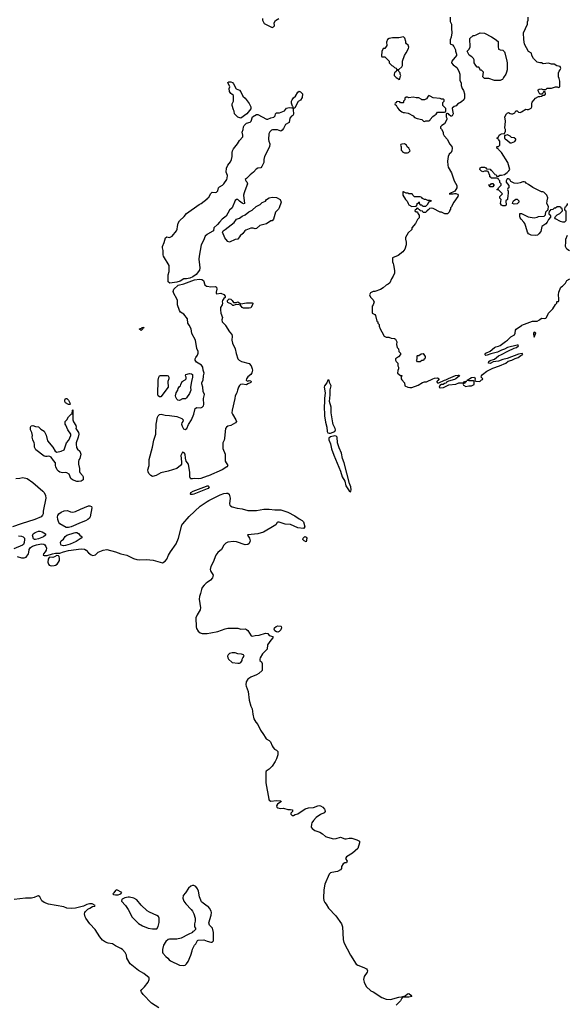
# Model space of a CAD drawing. Header units: inches. Extents: x 1861287 to 2052918, y 204622 to 437896.
# Tile 13 of 215: x 1927367 to 1935054, y 280460 to 294295. Entities that reach past the tile are written whole.
import ezdxf

# ---------------------------------------------------------------- set-up
doc = ezdxf.new("R2010")
doc.units = ezdxf.units.IN
doc.header["$MEASUREMENT"] = 0
for name, color, linetype in [('B9228', 7, 'Continuous'), ('B9229', 7, 'Continuous'), ('B9238', 7, 'Continuous'), ('B9239', 7, 'Continuous')]:
    doc.layers.add(name, color=color, linetype=linetype)

msp = doc.modelspace()

# ---------------------------------------------------------------- linework, layer by layer
at = {"layer": 'B9228', "color": 5, "elevation": 120}
for points in [[(1930000, 287879), (1929910, 287846), (1929870, 287841), (1929814, 287846), (1929790, 287841), (1929770, 287843), (1929763, 287850), (1929756, 287870), (1929757, 287930), (1929735, 288050), (1929701, 288090), (1929692, 288132), (1929690, 288190), (1929675, 288210), (1929666, 288214), (1929650, 288216), (1929645, 288210), (1929627, 288170), (1929640, 288080), (1929639, 288050), (1929624, 288030), (1929570, 287989), (1929452, 287950), (1929350, 287927), (1929282, 287890), (1929230, 287878), (1929209, 287889), (1929180, 287920), (1929170, 287941), (1929167, 287970), (1929182, 288030), (1929185, 288115), (1929231, 288289), (1929250, 288385), (1929277, 288470), (1929283, 288610), (1929302, 288710), (1929311, 288730), (1929330, 288745), (1929351, 288750), (1929410, 288738), (1929470, 288735), (1929570, 288717), (1929642, 288690), (1929659, 288670), (1929655, 288650), (1929643, 288630), (1929640, 288610), (1929645, 288585), (1929664, 288544), (1929690, 288536), (1929711, 288549), (1929735, 288605), (1929779, 288670), (1929810, 288751), (1929831, 288830), (1929855, 288845), (1929910, 288842), (1929930, 288849), (1929948, 288870), (1929953, 288887), (1929948, 288970), (1929959, 289030), (1929943, 289070), (1929935, 289130), (1929923, 289177), (1929924, 289196), (1929944, 289230), (1929947, 289290), (1929956, 289330), (1929944, 289370), (1929938, 289410), (1929918, 289438), (1929850, 289481), (1929830, 289510), (1929829, 289530), (1929837, 289550), (1929861, 289579), (1929874, 289610), (1929872, 289632), (1929855, 289675), (1929833, 289790), (1929785, 289885), (1929775, 289950), (1929744, 290000)], [(1927310, 287848), (1927369, 287851), (1927410, 287862), (1927470, 287849), (1927552, 287792), (1927692, 287672), (1927710, 287650), (1927727, 287610), (1927734, 287570), (1927694, 287390), (1927694, 287350), (1927688, 287332), (1927670, 287310), (1927577, 287270), (1927388, 287212), (1927265, 287170)], [(1930000, 287703), (1929810, 287626), (1929790, 287622), (1929770, 287625), (1929764, 287630), (1929768, 287650), (1929803, 287670), (1929990, 287742), (1930000, 287743)], [(1927330, 286751), (1927390, 286731), (1927430, 286731), (1927457, 286743), (1927490, 286791), (1927497, 286810), (1927501, 286850), (1927520, 286880), (1927545, 286895), (1927603, 286917), (1927672, 286932), (1927706, 286926), (1927718, 286918), (1927734, 286894), (1927741, 286870), (1927738, 286842), (1927723, 286817), (1927699, 286790), (1927694, 286770), (1927708, 286768), (1927754, 286766), (1927829, 286791), (1927870, 286799), (1927930, 286798), (1927982, 286818), (1928050, 286837), (1928230, 286860), (1928276, 286856), (1928300, 286840), (1928330, 286803), (1928370, 286775), (1928392, 286768), (1928430, 286777), (1928470, 286815), (1928537, 286843), (1928590, 286849), (1928710, 286818), (1928785, 286790), (1928870, 286772), (1928965, 286725), (1929010, 286708), (1929050, 286703), (1929148, 286708), (1929239, 286699), (1929370, 286661), (1929410, 286686), (1929430, 286715), (1929454, 286770), (1929482, 286818), (1929563, 286930), (1929594, 287010), (1929644, 287190), (1929656, 287210), (1929744, 287316), (1929902, 287458), (1930000, 287523)], [(1927350, 287040), (1927390, 287036), (1927413, 287030), (1927422, 287022), (1927432, 287010), (1927436, 286990), (1927430, 286950), (1927418, 286922), (1927408, 286912), (1927282, 286858)], [(1930000, 286387), (1929984, 286376), (1929956, 286350), (1929930, 286315), (1929920, 286290), (1929906, 286230), (1929890, 286190), (1929885, 286150), (1929906, 286030), (1929898, 286002), (1929856, 285930), (1929839, 285890), (1929845, 285765), (1929850, 285738), (1929870, 285701), (1929899, 285679), (1929930, 285671), (1929970, 285668), (1930000, 285671)], [(1930000, 281839), (1929940, 281880), (1929920, 281900), (1929889, 281969), (1929875, 282050), (1929862, 282082), (1929837, 282117), (1929810, 282127), (1929790, 282128), (1929770, 282121), (1929735, 282090), (1929695, 282025), (1929661, 281990), (1929658, 281950), (1929671, 281910), (1929698, 281870), (1929774, 281794), (1929791, 281770), (1929811, 281730), (1929831, 281670), (1929831, 281630), (1929818, 281590), (1929822, 281550), (1929832, 281530), (1929834, 281510), (1929813, 281487), (1929798, 281482), (1929793, 281467), (1929730, 281442), (1929631, 281389), (1929570, 281374), (1929470, 281375), (1929451, 281369), (1929420, 281340), (1929385, 281290), (1929371, 281230), (1929371, 281190), (1929377, 281177), (1929418, 281130), (1929448, 281108), (1929465, 281085), (1929485, 281070), (1929610, 281011), (1929670, 281007), (1929690, 281011), (1929709, 281030), (1929730, 281062), (1929769, 281150), (1929789, 281210), (1929790, 281234), (1929818, 281290), (1929838, 281310), (1929862, 281358), (1929870, 281362), (1929950, 281365), (1930000, 281348)], [(1929318, 280410), (1929217, 280477), (1929099, 280599), (1929074, 280630), (1929069, 280650), (1929082, 280670), (1929117, 280703), (1929169, 280771), (1929185, 280810), (1929184, 280830), (1929110, 280893), (1929035, 280935), (1928915, 281030), (1928869, 281110), (1928864, 281150), (1928849, 281189), (1928810, 281229), (1928786, 281246), (1928710, 281279), (1928670, 281309), (1928610, 281317), (1928570, 281333), (1928530, 281361), (1928490, 281410), (1928424, 281510), (1928350, 281590), (1928294, 281670), (1928284, 281690), (1928277, 281730), (1928281, 281750), (1928290, 281765), (1928325, 281795), (1928350, 281811), (1928390, 281832), (1928422, 281838), (1928426, 281850), (1928386, 281870), (1928348, 281872), (1928310, 281864), (1928260, 281840), (1928150, 281810), (1928090, 281805), (1928030, 281809), (1927987, 281827), (1927770, 281869), (1927710, 281890), (1927675, 281915), (1927650, 281969), (1927630, 281982), (1927610, 281978), (1927570, 281959), (1927530, 281949), (1927450, 281953), (1927290, 281934)]]:
    msp.add_lwpolyline(points, dxfattribs=at)
for points in [[(1929070, 289928), (1929050, 289946), (1929050, 289951), (1929078, 289962), (1929086, 289970), (1929114, 289970), (1929098, 289962), (1929094, 289950)], [(1929330, 288995), (1929310, 289009), (1929304, 289030), (1929309, 289230), (1929318, 289270), (1929329, 289291), (1929343, 289297), (1929437, 289297), (1929451, 289291), (1929458, 289270), (1929458, 289250), (1929445, 289210), (1929451, 289130), (1929350, 288995)], [(1929610, 288943), (1929584, 288950), (1929570, 288961), (1929556, 288990), (1929553, 289010), (1929563, 289050), (1929584, 289090), (1929590, 289114), (1929610, 289142), (1929626, 289150), (1929628, 289170), (1929648, 289210), (1929690, 289236), (1929704, 289250), (1929704, 289270), (1929696, 289290), (1929698, 289310), (1929750, 289321), (1929778, 289318), (1929791, 289310), (1929790, 289270), (1929776, 289210), (1929765, 289130), (1929768, 289090), (1929750, 289041), (1929710, 288981), (1929693, 288967), (1929650, 288966)], [(1928070, 288886), (1928050, 288888), (1928008, 288910), (1927998, 288930), (1927998, 288950), (1928009, 288971), (1928030, 288972), (1928052, 288950), (1928072, 288910), (1928074, 288890)], [(1928190, 287804), (1928170, 287806), (1928109, 287830), (1928085, 287850), (1928059, 287910), (1928030, 287929), (1928010, 287934), (1927969, 287929), (1927930, 287937), (1927910, 287949), (1927894, 287970), (1927874, 288010), (1927869, 288031), (1927868, 288070), (1927840, 288100), (1927809, 288149), (1927790, 288159), (1927770, 288162), (1927750, 288155), (1927730, 288155), (1927710, 288162), (1927595, 288250), (1927574, 288290), (1927574, 288330), (1927569, 288350), (1927549, 288390), (1927541, 288430), (1927544, 288450), (1927535, 288495), (1927518, 288530), (1927518, 288570), (1927528, 288590), (1927550, 288591), (1927590, 288578), (1927630, 288574), (1927662, 288542), (1927711, 288511), (1927737, 288457), (1927759, 288379), (1927831, 288290), (1927862, 288230), (1927890, 288216), (1927949, 288231), (1927989, 288251), (1928022, 288350), (1928054, 288386), (1928084, 288450), (1928084, 288470), (1928042, 288530), (1928016, 288596), (1928006, 288610), (1928006, 288650), (1928028, 288672), (1928050, 288714), (1928090, 288754), (1928102, 288758), (1928108, 288810), (1928110, 288814), (1928114, 288810), (1928111, 288670), (1928122, 288642), (1928154, 288594), (1928159, 288570), (1928156, 288550), (1928190, 288492), (1928195, 288470), (1928186, 288430), (1928158, 288350), (1928158, 288330), (1928164, 288284), (1928180, 288260), (1928211, 288231), (1928223, 288190), (1928211, 288130), (1928198, 288110), (1928192, 288088), (1928191, 288050), (1928205, 287990), (1928205, 287945), (1928212, 287930), (1928250, 287892), (1928256, 287870), (1928258, 287830), (1928230, 287809)], [(1928050, 287157), (1928019, 287159), (1927930, 287213), (1927915, 287230), (1927901, 287270), (1927897, 287310), (1927901, 287330), (1927917, 287350), (1927950, 287375), (1927992, 287392), (1928037, 287397), (1928079, 287379), (1928114, 287374), (1928150, 287382), (1928221, 287419), (1928330, 287466), (1928350, 287466), (1928374, 287454), (1928377, 287437), (1928357, 287310), (1928347, 287290), (1928323, 287270), (1928290, 287253), (1928229, 287231), (1928090, 287170)], [(1927590, 286990), (1927573, 286993), (1927562, 287002), (1927548, 287050), (1927554, 287070), (1927582, 287090), (1927630, 287107), (1927650, 287109), (1927680, 287100), (1927727, 287070), (1927728, 287050), (1927699, 287030), (1927630, 286998)], [(1927983, 286903), (1927949, 286909), (1927942, 286922), (1927940, 286950), (1927947, 286970), (1927983, 286997), (1928007, 287033), (1928029, 287051), (1928130, 287084), (1928150, 287089), (1928168, 287088), (1928190, 287075), (1928210, 287053), (1928245, 287030), (1928231, 287010), (1928157, 286963), (1928073, 286927), (1928010, 286907)], [(1927890, 286764), (1927855, 286745), (1927830, 286740), (1927790, 286741), (1927782, 286738), (1927766, 286714), (1927762, 286670), (1927770, 286645), (1927781, 286630), (1927810, 286622), (1927850, 286625), (1927869, 286631), (1927894, 286646), (1927913, 286670), (1927923, 286697), (1927926, 286726), (1927922, 286750), (1927910, 286762)], [(1928730, 282069), (1928710, 282058), (1928690, 282026), (1928674, 282010), (1928684, 282004), (1928710, 281998), (1928750, 281998), (1928770, 282005), (1928786, 282010), (1928798, 282030)], [(1928890, 281967), (1928844, 281956), (1928803, 281937), (1928798, 281930), (1928796, 281910), (1928850, 281846), (1928887, 281790), (1928944, 281684), (1928990, 281635), (1929036, 281596), (1929090, 281563), (1929170, 281531), (1929230, 281518), (1929290, 281522), (1929310, 281554), (1929322, 281610), (1929324, 281670), (1929313, 281693), (1929290, 281709), (1929190, 281752), (1929154, 281774), (1929072, 281852), (1929010, 281926), (1928969, 281950), (1928910, 281967)]]:
    msp.add_lwpolyline(points, close=True, dxfattribs=at)
at = {"layer": 'B9229', "color": 5, "elevation": 120}
for points in [[(1930000, 291278), (1929968, 291252), (1929945, 291190), (1929915, 291130), (1929884, 290970), (1929879, 290930), (1929891, 290850), (1929894, 290810), (1929890, 290775), (1929846, 290714), (1929799, 290681), (1929756, 290664), (1929710, 290655), (1929670, 290653), (1929618, 290622), (1929570, 290605), (1929472, 290592), (1929452, 290612), (1929449, 290710), (1929465, 290755), (1929463, 290843), (1929387, 290970), (1929380, 290990), (1929379, 291050), (1929369, 291091), (1929370, 291110), (1929394, 291166), (1929412, 291228), (1929430, 291243), (1929470, 291236), (1929490, 291242), (1929505, 291255), (1929569, 291330), (1929577, 291350), (1929580, 291390), (1929590, 291436), (1929612, 291468), (1929673, 291527), (1929710, 291573), (1929884, 291696), (1929913, 291710), (1930000, 291779)], [(1929744, 290000), (1929725, 290030), (1929720, 290090), (1929670, 290157), (1929625, 290185), (1929609, 290210), (1929583, 290290), (1929582, 290350), (1929574, 290374), (1929530, 290447), (1929523, 290477), (1929530, 290510), (1929590, 290563), (1929670, 290583), (1929820, 290640), (1929889, 290648), (1929924, 290644), (1929947, 290630), (1929966, 290570), (1929990, 290552), (1930000, 290550)]]:
    msp.add_lwpolyline(points, dxfattribs=at)
at = {"layer": 'B9238', "color": 5}
for points, elevation in [([(1930254, 290000), (1930257, 289997), (1930310, 289910), (1930343, 289870), (1930348, 289850), (1930346, 289790), (1930354, 289750), (1930393, 289670), (1930404, 289604), (1930430, 289530), (1930445, 289510), (1930481, 289490), (1930590, 289464), (1930618, 289430), (1930632, 289390), (1930633, 289370), (1930626, 289334), (1930612, 289308), (1930570, 289277), (1930548, 289248), (1930545, 289230), (1930550, 289223), (1930570, 289215), (1930590, 289226), (1930610, 289221), (1930617, 289210), (1930610, 289199), (1930603, 289190), (1930570, 289179), (1930550, 289166), (1930490, 289172), (1930468, 289170), (1930450, 289154), (1930437, 289130), (1930422, 289090), (1930416, 289050), (1930392, 289008), (1930388, 288970), (1930348, 288808), (1930345, 288770), (1930352, 288750), (1930402, 288670), (1930408, 288650), (1930396, 288630), (1930365, 288610), (1930330, 288593), (1930290, 288583), (1930270, 288571), (1930257, 288550), (1930250, 288510), (1930243, 288410), (1930235, 288385), (1930216, 288350), (1930216, 288270), (1930249, 288190), (1930253, 288090), (1930287, 288030), (1930275, 288010), (1930211, 287969), (1930015, 287885), (1930000, 287879)], 120), ([(1932411, 290000), (1932411, 289990), (1932425, 289950), (1932452, 289910), (1932482, 289850), (1932510, 289832), (1932550, 289832), (1932580, 289820), (1932630, 289814), (1932644, 289804), (1932662, 289770), (1932658, 289730), (1932665, 289690), (1932682, 289670), (1932690, 289634), (1932714, 289610), (1932714, 289590), (1932684, 289556), (1932642, 289530), (1932642, 289510), (1932650, 289494), (1932674, 289470), (1932674, 289430), (1932682, 289410), (1932682, 289390), (1932673, 289367), (1932672, 289330), (1932710, 289294), (1932730, 289294), (1932732, 289288), (1932722, 289278), (1932722, 289250), (1932730, 289234), (1932770, 289194), (1932774, 289150), (1932814, 289130), (1932845, 289125), (1932870, 289128), (1932959, 289161), (1933023, 289197), (1933050, 289204), (1933075, 289205), (1933168, 289250), (1933190, 289257), (1933230, 289262), (1933254, 289250), (1933237, 289223), (1933222, 289210), (1933224, 289204), (1933233, 289193), (1933250, 289192), (1933329, 289231), (1933350, 289232), (1933385, 289255), (1933483, 289297), (1933522, 289302), (1933538, 289298), (1933542, 289290), (1933491, 289249), (1933470, 289239), (1933385, 289215), (1933360, 289200), (1933351, 289189), (1933330, 289182), (1933311, 289169), (1933290, 289168), (1933265, 289155), (1933254, 289130), (1933270, 289122), (1933314, 289126), (1933390, 289165), (1933490, 289171), (1933530, 289191), (1933590, 289194), (1933602, 289198), (1933609, 289211), (1933630, 289214), (1933634, 289214), (1933632, 289208), (1933618, 289202), (1933610, 289186), (1933598, 289182), (1933594, 289170), (1933598, 289158), (1933630, 289142), (1933670, 289152), (1933710, 289152), (1933746, 289170), (1933746, 289210), (1933738, 289218), (1933670, 289218), (1933646, 289226), (1933646, 289230), (1933710, 289265), (1933750, 289271), (1933762, 289250), (1933754, 289230), (1933758, 289218), (1933770, 289214), (1933827, 289213), (1933847, 289233), (1933862, 289238), (1933866, 289250), (1933846, 289270), (1933848, 289290), (1933862, 289310), (1933923, 289357), (1934010, 289398), (1934102, 289430), (1934190, 289468), (1934222, 289498), (1934274, 289510), (1934324, 289536), (1934362, 289550), (1934402, 289578), (1934428, 289590), (1934422, 289602), (1934370, 289595), (1934210, 289535), (1934150, 289521), (1934090, 289495), (1934014, 289486), (1933970, 289465), (1933946, 289470), (1933950, 289491), (1933970, 289505), (1934030, 289525), (1934087, 289573), (1934131, 289589), (1934221, 289639), (1934310, 289681), (1934342, 289690), (1934368, 289710), (1934362, 289722), (1934350, 289722), (1934212, 289690), (1934173, 289667), (1934128, 289652), (1934075, 289625), (1933981, 289599), (1933930, 289579), (1933910, 289578), (1933898, 289590), (1933910, 289610), (1933970, 289638), (1934030, 289687), (1934050, 289699), (1934090, 289707), (1934110, 289716), (1934186, 289774), (1934215, 289790), (1934263, 289837), (1934312, 289868), (1934322, 289890), (1934328, 289930), (1934336, 289944), (1934410, 289998), (1934415, 290000)], 140), ([(1930000, 287743), (1930010, 287743), (1930025, 287730), (1930010, 287707), (1930000, 287703)], 120), ([(1930000, 287523), (1930022, 287538), (1930182, 287618), (1930230, 287635), (1930270, 287642), (1930290, 287640), (1930308, 287628), (1930321, 287570), (1930313, 287493), (1930315, 287475), (1930324, 287464), (1930351, 287450), (1930418, 287430), (1930490, 287420), (1930570, 287397), (1930690, 287400), (1930795, 287415), (1930870, 287415), (1930946, 287406), (1931030, 287406), (1931130, 287376), (1931230, 287325), (1931290, 287280), (1931330, 287256), (1931350, 287237), (1931370, 287170), (1931350, 287147), (1931270, 287155), (1931170, 287201), (1931094, 287206), (1931010, 287235), (1930990, 287236), (1930980, 287230), (1930961, 287199), (1930939, 287181), (1930790, 287092), (1930710, 287068), (1930570, 287058), (1930565, 287050), (1930592, 287010), (1930601, 286970), (1930587, 286933), (1930570, 286919), (1930530, 286916), (1930410, 286957), (1930370, 286962), (1930289, 286951), (1930262, 286938), (1930230, 286913), (1930198, 286850), (1930150, 286810), (1930118, 286770), (1930083, 286670), (1930049, 286610), (1930040, 286570), (1930044, 286550), (1930080, 286490), (1930071, 286450), (1930043, 286417), (1930000, 286387)], 120), ([(1930000, 285671), (1930050, 285677), (1930150, 285699), (1930250, 285735), (1930290, 285744), (1930430, 285747), (1930470, 285733), (1930530, 285734), (1930550, 285725), (1930570, 285710), (1930618, 285638), (1930630, 285631), (1930670, 285643), (1930730, 285646), (1930815, 285675), (1930848, 285668), (1930870, 285641), (1930922, 285630), (1930922, 285610), (1930890, 285575), (1930846, 285510), (1930841, 285450), (1930776, 285384), (1930743, 285330), (1930736, 285310), (1930738, 285290), (1930762, 285270), (1930771, 285250), (1930771, 285150), (1930725, 285110), (1930691, 285090), (1930610, 285057), (1930571, 285030), (1930547, 284990), (1930542, 284950), (1930545, 284930), (1930575, 284855), (1930590, 284731), (1930610, 284651), (1930630, 284610), (1930637, 284537), (1930655, 284470), (1930682, 284422), (1930710, 284392), (1930747, 284310), (1930790, 284251), (1930811, 284211), (1930828, 284188), (1930870, 284167), (1930887, 284150), (1930910, 284092), (1930926, 284066), (1930945, 284045), (1930971, 284031), (1930991, 284010), (1930990, 283966), (1930971, 283910), (1930951, 283870), (1930910, 283804), (1930870, 283762), (1930825, 283735), (1930820, 283720), (1930824, 283664), (1930823, 283570), (1930863, 283343), (1930870, 283328), (1930890, 283316), (1930970, 283322), (1931030, 283317), (1931035, 283310), (1931030, 283303), (1930985, 283270), (1930973, 283250), (1930977, 283230), (1930990, 283222), (1931029, 283211), (1931070, 283214), (1931130, 283199), (1931170, 283198), (1931194, 283190), (1931194, 283170), (1931173, 283147), (1931172, 283130), (1931190, 283112), (1931210, 283112), (1931234, 283126), (1931270, 283136), (1931373, 283207), (1931421, 283219), (1931490, 283227), (1931550, 283249), (1931570, 283252), (1931590, 283249), (1931621, 283230), (1931643, 283203), (1931651, 283190), (1931655, 283170), (1931641, 283150), (1931590, 283125), (1931530, 283084), (1931490, 283041), (1931469, 283010), (1931463, 282990), (1931459, 282950), (1931471, 282930), (1931510, 282904), (1931578, 282878), (1931615, 282855), (1931659, 282819), (1931687, 282807), (1931770, 282787), (1931811, 282789), (1931870, 282807), (1931930, 282784), (1931950, 282785), (1931990, 282796), (1932030, 282795), (1932098, 282770), (1932136, 282750), (1932137, 282730), (1932113, 282650), (1932036, 282584), (1931952, 282530), (1931942, 282510), (1931962, 282470), (1931960, 282460), (1931952, 282448), (1931930, 282448), (1931905, 282435), (1931884, 282396), (1931882, 282370), (1931872, 282350), (1931830, 282325), (1931748, 282312), (1931730, 282305), (1931711, 282290), (1931648, 282150), (1931635, 282070), (1931632, 281950), (1931637, 281917), (1931650, 281891), (1931669, 281869), (1931703, 281810), (1931802, 281702), (1931883, 281590), (1931896, 281550), (1931906, 281370), (1931916, 281330), (1932010, 281150), (1932090, 281025), (1932111, 281010), (1932198, 280978), (1932236, 280956), (1932245, 280945), (1932251, 280930), (1932242, 280910), (1932200, 280850), (1932191, 280810), (1932201, 280770), (1932231, 280710), (1932296, 280650), (1932330, 280636), (1932450, 280556), (1932510, 280532), (1932570, 280529), (1932690, 280559), (1932724, 280564), (1932740, 280560), (1932742, 280550), (1932724, 280536), (1932711, 280510), (1932650, 280446)], 120), ([(1930000, 281348), (1930050, 281332), (1930070, 281332), (1930088, 281350), (1930089, 281470), (1930074, 281530), (1930033, 281573), (1930023, 281603), (1930055, 281710), (1930057, 281750), (1930052, 281770), (1930030, 281809), (1930010, 281833), (1930000, 281839)], 120)]:
    msp.add_lwpolyline(points, dxfattribs=dict(at, elevation=elevation))
for points, elevation in [([(1934590, 289902), (1934578, 289890), (1934578, 289870), (1934590, 289834), (1934614, 289890)], 140), ([(1932950, 289486), (1932940, 289500), (1932938, 289510), (1932946, 289530), (1932946, 289570), (1932950, 289574), (1932970, 289574), (1933000, 289600), (1933030, 289602), (1933060, 289560), (1933060, 289540), (1933053, 289527), (1933038, 289522), (1933033, 289507), (1933010, 289506), (1932990, 289488)], 140), ([(1931690, 289230), (1931676, 289190), (1931647, 289150), (1931642, 289130), (1931654, 289050), (1931644, 288970), (1931646, 288910), (1931641, 288870), (1931646, 288726), (1931658, 288638), (1931677, 288570), (1931681, 288510), (1931691, 288491), (1931710, 288483), (1931730, 288486), (1931790, 288506), (1931800, 288530), (1931796, 288550), (1931768, 288608), (1931762, 288630), (1931738, 288770), (1931738, 288850), (1931715, 288930), (1931724, 289024), (1931724, 289096), (1931737, 289150), (1931717, 289197), (1931710, 289229)], 140), ([(1931790, 288446), (1931728, 288432), (1931706, 288414), (1931706, 288390), (1931730, 288337), (1931745, 288265), (1931776, 288176), (1931870, 287953), (1931894, 287870), (1931932, 287812), (1931945, 287745), (1931990, 287674), (1932010, 287662), (1932016, 287670), (1932019, 287690), (1932013, 287730), (1931997, 287777), (1931920, 288070), (1931899, 288130), (1931882, 288202), (1931850, 288279), (1931826, 288350), (1931823, 288430), (1931810, 288443)], 140), ([(1931390, 286958), (1931358, 286970), (1931341, 286990), (1931347, 287010), (1931370, 287031), (1931390, 287025), (1931395, 287010)], 120), ([(1930990, 285689), (1930970, 285692), (1930946, 285706), (1930938, 285730), (1930945, 285750), (1930969, 285770), (1930990, 285777), (1931033, 285773), (1931038, 285770), (1931041, 285750), (1931030, 285722), (1931010, 285697)], 120), ([(1930390, 285399), (1930350, 285399), (1930311, 285389), (1930291, 285369), (1930283, 285350), (1930286, 285330), (1930299, 285310), (1930350, 285264), (1930430, 285252), (1930450, 285252), (1930470, 285262), (1930488, 285290), (1930488, 285310), (1930498, 285330), (1930518, 285350), (1930506, 285370), (1930478, 285378), (1930430, 285382)], 120), ([(1932830, 280561), (1932762, 280562), (1932754, 280566), (1932742, 280562), (1932746, 280570), (1932779, 280581), (1932810, 280606), (1932830, 280611), (1932858, 280590), (1932870, 280568)], 120)]:
    msp.add_lwpolyline(points, close=True, dxfattribs=dict(at, elevation=elevation))
at = {"layer": 'B9239', "color": 5}
for points, elevation in [([(1930774, 294310), (1930774, 294290), (1930800, 294240), (1930910, 294185), (1930930, 294192), (1930942, 294210), (1930939, 294250), (1930956, 294284), (1931006, 294310)], 140), ([(1933409, 294330), (1933408, 294270), (1933426, 294230), (1933426, 294170), (1933433, 294110), (1933424, 294050), (1933409, 294010), (1933410, 293954), (1933440, 293940), (1933460, 293920), (1933482, 293870), (1933482, 293850), (1933498, 293810), (1933498, 293790), (1933432, 293710), (1933426, 293690), (1933450, 293658), (1933501, 293621), (1933532, 293572), (1933543, 293530), (1933547, 293447), (1933564, 293404), (1933565, 293370), (1933578, 293330), (1933598, 293298), (1933611, 293251), (1933611, 293191), (1933601, 293170), (1933570, 293139), (1933514, 293106), (1933494, 293086), (1933467, 293073), (1933438, 293050), (1933440, 293020), (1933451, 292970), (1933437, 292943), (1933430, 292938), (1933420, 292940), (1933396, 292956), (1933386, 292970), (1933370, 292978), (1933362, 292978), (1933354, 292970), (1933352, 292930), (1933362, 292910), (1933362, 292890), (1933332, 292830), (1933292, 292808), (1933274, 292790), (1933274, 292770), (1933290, 292754), (1933310, 292714), (1933311, 292690), (1933324, 292664), (1933372, 292612), (1933402, 292550), (1933431, 292511), (1933438, 292490), (1933432, 292450), (1933422, 292430), (1933397, 292403), (1933382, 292370), (1933371, 292309), (1933376, 292250), (1933383, 292223), (1933430, 292142), (1933466, 292030), (1933505, 291965), (1933505, 291930), (1933475, 291885), (1933394, 291850), (1933406, 291846), (1933450, 291846), (1933468, 291852), (1933490, 291852), (1933510, 291842), (1933522, 291830), (1933518, 291810), (1933461, 291730), (1933438, 291690), (1933430, 291666), (1933414, 291650), (1933414, 291630), (1933404, 291616), (1933394, 291590), (1933370, 291566), (1933333, 291567), (1933290, 291588), (1933269, 291589), (1933170, 291642), (1933150, 291648), (1933118, 291642), (1933114, 291630), (1933098, 291622), (1933093, 291607), (1933078, 291602), (1933070, 291586), (1933030, 291586), (1933022, 291602), (1932987, 291607), (1932982, 291622), (1932967, 291627), (1932962, 291642), (1932950, 291646), (1932938, 291642), (1932933, 291627), (1932918, 291622), (1932914, 291610), (1932930, 291594), (1932953, 291593), (1932954, 291570), (1932974, 291550), (1932974, 291510), (1932950, 291486), (1932922, 291430), (1932872, 291370), (1932870, 291346), (1932820, 291300), (1932784, 291236), (1932782, 291210), (1932791, 291170), (1932791, 291130), (1932771, 291069), (1932746, 291034), (1932680, 290980), (1932602, 290950), (1932598, 290890), (1932611, 290871), (1932616, 290850), (1932627, 290770), (1932626, 290734), (1932611, 290690), (1932588, 290652), (1932564, 290596), (1932541, 290579), (1932510, 290564), (1932470, 290529), (1932430, 290502), (1932350, 290475), (1932330, 290475), (1932290, 290458), (1932278, 290430), (1932290, 290394), (1932324, 290364), (1932342, 290330), (1932330, 290286), (1932313, 290267), (1932313, 290173), (1932354, 290150), (1932360, 290140), (1932378, 290058), (1932394, 290050), (1932394, 290030), (1932411, 290011), (1932411, 290000)], 140), ([(1935054, 291710), (1935053, 291687), (1935038, 291682), (1935033, 291667), (1935018, 291662), (1935014, 291630), (1935018, 291618), (1935034, 291610), (1935034, 291470), (1935014, 291450), (1934990, 291448), (1934960, 291460), (1934890, 291498), (1934878, 291510), (1934886, 291530), (1934910, 291552), (1934948, 291572), (1934986, 291610), (1934982, 291642), (1934967, 291647), (1934962, 291662), (1934950, 291666), (1934910, 291666), (1934890, 291646), (1934870, 291646), (1934850, 291626), (1934818, 291622), (1934813, 291607), (1934798, 291602), (1934794, 291570), (1934798, 291558), (1934813, 291553), (1934820, 291540), (1934820, 291520), (1934792, 291488), (1934770, 291448), (1934750, 291428), (1934698, 291390), (1934682, 291318), (1934656, 291284), (1934633, 291267), (1934610, 291260), (1934546, 291266), (1934510, 291287), (1934493, 291310), (1934473, 291390), (1934457, 291430), (1934444, 291450), (1934404, 291490), (1934394, 291510), (1934388, 291532), (1934388, 291570), (1934410, 291571), (1934505, 291525), (1934590, 291510), (1934630, 291518), (1934650, 291527), (1934728, 291532), (1934747, 291553), (1934750, 291594), (1934770, 291614), (1934782, 291618), (1934787, 291633), (1934788, 291670), (1934768, 291710), (1934769, 291750), (1934782, 291790), (1934768, 291830), (1934726, 291870), (1934710, 291878), (1934690, 291878), (1934570, 291938), (1934510, 291979), (1934476, 291996), (1934466, 292010), (1934450, 292018), (1934430, 292018), (1934390, 292002), (1934350, 291995), (1934310, 291998), (1934262, 292022), (1934246, 292050), (1934230, 292058), (1934210, 292058), (1934194, 292030), (1934194, 292010), (1934233, 291967), (1934234, 291930), (1934218, 291922), (1934214, 291910), (1934224, 291884), (1934225, 291850), (1934218, 291830), (1934212, 291770), (1934193, 291747), (1934194, 291690), (1934180, 291680), (1934150, 291678), (1934129, 291689), (1934118, 291710), (1934126, 291770), (1934108, 291788), (1934106, 291810), (1934146, 291850), (1934090, 291906), (1934070, 291906), (1934066, 291910), (1934082, 291918), (1934087, 291933), (1934126, 291970), (1934126, 291990), (1934108, 292008), (1934106, 292030), (1934086, 292050), (1934082, 292062), (1934070, 292066), (1933987, 292067), (1933982, 292082), (1933968, 292088), (1933967, 292107), (1933942, 292162), (1933930, 292166), (1933890, 292166), (1933870, 292158), (1933850, 292166), (1933828, 292190), (1933830, 292214), (1933850, 292222), (1933890, 292222), (1933910, 292214), (1933918, 292198), (1933970, 292192), (1933978, 292178), (1933990, 292174), (1934034, 292130), (1934038, 292118), (1934053, 292113), (1934058, 292098), (1934070, 292094), (1934090, 292094), (1934108, 292112), (1934130, 292111), (1934170, 292121), (1934210, 292146), (1934235, 292170), (1934249, 292190), (1934219, 292290), (1934129, 292429), (1934086, 292470), (1934082, 292482), (1934070, 292486), (1934066, 292510), (1934070, 292514), (1934090, 292514), (1934106, 292530), (1934106, 292590), (1934086, 292610), (1934082, 292622), (1934070, 292626), (1934067, 292633), (1934082, 292638), (1934098, 292670), (1934110, 292682), (1934130, 292692), (1934170, 292694), (1934188, 292730), (1934188, 292750), (1934178, 292770), (1934184, 292870), (1934175, 292930), (1934198, 292970), (1934210, 292982), (1934230, 292992), (1934250, 292978), (1934270, 292971), (1934290, 292971), (1934315, 292985), (1934333, 293013), (1934350, 293014), (1934370, 292994), (1934390, 292992), (1934410, 292998), (1934470, 293038), (1934490, 293031), (1934510, 293031), (1934548, 293050), (1934558, 293070), (1934555, 293110), (1934562, 293138), (1934609, 293191), (1934650, 293214), (1934670, 293214), (1934690, 293222), (1934706, 293230), (1934706, 293234), (1934730, 293234), (1934746, 293250), (1934742, 293282), (1934730, 293286), (1934718, 293282), (1934713, 293267), (1934694, 293246), (1934667, 293247), (1934647, 293293), (1934646, 293310), (1934660, 293320), (1934690, 293322), (1934710, 293314), (1934750, 293314), (1934770, 293334), (1934830, 293332), (1934890, 293352), (1934910, 293352), (1934930, 293342), (1934947, 293353), (1934948, 293430), (1934938, 293470), (1934928, 293490), (1934928, 293550), (1934938, 293570), (1934955, 293590), (1934962, 293610), (1934955, 293635), (1934908, 293648), (1934870, 293668), (1934830, 293668), (1934790, 293682), (1934716, 293676), (1934690, 293688), (1934670, 293688), (1934630, 293698), (1934578, 293750), (1934558, 293790), (1934550, 293826), (1934510, 293846), (1934452, 293952), (1934442, 294018), (1934441, 294110), (1934495, 294230), (1934496, 294264), (1934506, 294290), (1934506, 294330)], 140), ([(1930000, 291779), (1930000, 291780), (1930021, 291799), (1930048, 291852), (1930057, 291863), (1930070, 291872), (1930110, 291867), (1930130, 291871), (1930148, 291890), (1930157, 291930), (1930170, 291947), (1930212, 291968), (1930231, 291989), (1930272, 292048), (1930281, 292070), (1930284, 292104), (1930266, 292150), (1930270, 292210), (1930288, 292250), (1930324, 292296), (1930341, 292330), (1930350, 292370), (1930347, 292430), (1930352, 292450), (1930370, 292480), (1930426, 292550), (1930450, 292596), (1930497, 292650), (1930501, 292670), (1930490, 292714), (1930503, 292750), (1930510, 292790), (1930518, 292810), (1930530, 292824), (1930550, 292839), (1930603, 292857), (1930614, 292870), (1930636, 292930), (1930690, 292964), (1930710, 292963), (1930768, 292928), (1930830, 292899), (1930850, 292899), (1930890, 292917), (1930936, 292924), (1930954, 292946), (1930957, 292970), (1930970, 292988), (1931013, 292987), (1931085, 293015), (1931110, 293050), (1931150, 293061), (1931186, 293054), (1931202, 293058), (1931206, 293070), (1931198, 293078), (1931186, 293106), (1931183, 293123), (1931183, 293150), (1931189, 293170), (1931210, 293196), (1931239, 293221), (1931270, 293278), (1931290, 293292), (1931310, 293282), (1931335, 293255), (1931330, 293199), (1931310, 293164), (1931276, 293144), (1931230, 293055), (1931211, 293049), (1931205, 293035), (1931210, 292969), (1931199, 292950), (1931182, 292938), (1931157, 292910), (1931147, 292850), (1931100, 292820), (1931084, 292796), (1931070, 292765), (1931050, 292741), (1931030, 292728), (1930986, 292746), (1930913, 292747), (1930899, 292741), (1930879, 292721), (1930866, 292690), (1930861, 292610), (1930862, 292590), (1930876, 292550), (1930875, 292510), (1930803, 292370), (1930792, 292330), (1930792, 292288), (1930766, 292230), (1930750, 292214), (1930710, 292207), (1930685, 292195), (1930650, 292150), (1930604, 292116), (1930550, 292061), (1930531, 292050), (1930541, 292030), (1930556, 292016), (1930562, 291990), (1930529, 291890), (1930516, 291864), (1930508, 291830), (1930522, 291710), (1930510, 291705), (1930490, 291715), (1930450, 291745), (1930430, 291767), (1930410, 291768), (1930390, 291753), (1930350, 291650), (1930310, 291619), (1930265, 291535), (1930210, 291493), (1930170, 291451), (1930144, 291416), (1930090, 291370), (1930088, 291330), (1930079, 291321), (1930001, 291279), (1930000, 291278)], 120), ([(1935085, 291045), (1935049, 291069), (1935030, 291106), (1935029, 291130), (1935035, 291150), (1935035, 291210), (1935055, 291265)], 140), ([(1930000, 290550), (1930050, 290539), (1930110, 290545), (1930130, 290535), (1930135, 290510), (1930125, 290465), (1930125, 290450), (1930130, 290444), (1930190, 290450), (1930231, 290431), (1930251, 290410), (1930251, 290390), (1930230, 290375), (1930213, 290350), (1930211, 290330), (1930215, 290310), (1930211, 290290), (1930185, 290250), (1930184, 290216), (1930190, 290172), (1930213, 290110), (1930205, 290075), (1930210, 290050), (1930254, 290000)], 120), ([(1934415, 290000), (1934563, 290057), (1934630, 290058), (1934663, 290077), (1934690, 290102), (1934730, 290098), (1934750, 290101), (1934762, 290110), (1934789, 290170), (1934849, 290230), (1934890, 290294), (1934906, 290310), (1934906, 290330), (1934910, 290334), (1934930, 290334), (1934935, 290350), (1934935, 290390), (1934929, 290409), (1934929, 290430), (1934935, 290465), (1934965, 290535), (1934986, 290550), (1935030, 290594), (1935048, 290630), (1935089, 290651)], 140)]:
    msp.add_lwpolyline(points, dxfattribs=dict(at, elevation=elevation))
for points, elevation in [([(1932752, 294052), (1932690, 294038), (1932599, 294041), (1932554, 294030), (1932530, 294015), (1932517, 293977), (1932518, 293930), (1932494, 293890), (1932470, 293888), (1932451, 293849), (1932446, 293786), (1932450, 293774), (1932490, 293772), (1932553, 293713), (1932554, 293690), (1932592, 293652), (1932610, 293642), (1932630, 293622), (1932653, 293613), (1932658, 293598), (1932690, 293594), (1932730, 293634), (1932738, 293650), (1932738, 293710), (1932769, 293790), (1932793, 293827), (1932824, 293890), (1932829, 293910), (1932818, 293938), (1932796, 293956), (1932788, 293970), (1932787, 293987), (1932774, 294034)], 140), ([(1934030, 293442), (1933950, 293469), (1933890, 293469), (1933868, 293490), (1933876, 293556), (1933850, 293586), (1933830, 293586), (1933826, 293610), (1933810, 293626), (1933790, 293628), (1933768, 293650), (1933748, 293690), (1933748, 293730), (1933738, 293750), (1933714, 293774), (1933676, 293796), (1933646, 293850), (1933670, 293874), (1933688, 293910), (1933686, 294030), (1933730, 294074), (1933750, 294074), (1933776, 294084), (1933830, 294112), (1933890, 294105), (1933990, 294056), (1934043, 294023), (1934082, 293990), (1934085, 293930), (1934081, 293910), (1934086, 293890), (1934090, 293882), (1934110, 293871), (1934150, 293866), (1934170, 293845), (1934177, 293830), (1934203, 293710), (1934211, 293689), (1934211, 293591), (1934202, 293558), (1934191, 293529), (1934160, 293480), (1934144, 293456), (1934130, 293448), (1934110, 293442)], 140), ([(1932670, 293586), (1932658, 293582), (1932653, 293567), (1932630, 293546), (1932622, 293530), (1932622, 293510), (1932650, 293482), (1932674, 293470), (1932690, 293454), (1932702, 293458), (1932708, 293492), (1932718, 293510), (1932708, 293528), (1932706, 293550), (1932687, 293567), (1932682, 293582)], 140), ([(1930470, 292909), (1930430, 292924), (1930384, 292970), (1930377, 293010), (1930367, 293030), (1930349, 293091), (1930349, 293110), (1930369, 293150), (1930366, 293230), (1930346, 293250), (1930330, 293258), (1930310, 293286), (1930309, 293330), (1930318, 293350), (1930288, 293410), (1930300, 293420), (1930330, 293422), (1930354, 293410), (1930370, 293394), (1930405, 293325), (1930450, 293303), (1930470, 293279), (1930500, 293220), (1930532, 293190), (1930590, 293115), (1930610, 293070), (1930610, 293044), (1930556, 292970)], 120), ([(1933110, 293228), (1933100, 293220), (1933077, 293183), (1933050, 293169), (1933010, 293168), (1933000, 293180), (1932970, 293198), (1932930, 293198), (1932890, 293208), (1932830, 293198), (1932810, 293206), (1932790, 293206), (1932774, 293190), (1932774, 293170), (1932754, 293150), (1932754, 293130), (1932750, 293126), (1932710, 293126), (1932702, 293142), (1932670, 293146), (1932658, 293142), (1932653, 293127), (1932638, 293122), (1932634, 293110), (1932638, 293098), (1932653, 293093), (1932670, 293054), (1932692, 293030), (1932730, 293002), (1932750, 292992), (1932770, 292992), (1932820, 292980), (1932890, 292942), (1932910, 292922), (1932945, 292905), (1933012, 292892), (1933034, 292870), (1933050, 292862), (1933070, 292874), (1933110, 292874), (1933122, 292878), (1933127, 292893), (1933167, 292933), (1933186, 292950), (1933215, 292965), (1933230, 292994), (1933330, 292994), (1933342, 292998), (1933347, 293013), (1933347, 293047), (1933306, 293090), (1933308, 293132), (1933326, 293150), (1933326, 293170), (1933318, 293178), (1933290, 293178), (1933268, 293188), (1933170, 293197), (1933130, 293222)], 140), ([(1934210, 292678), (1934186, 292666), (1934174, 292666), (1934172, 292630), (1934180, 292620), (1934216, 292596), (1934250, 292562), (1934270, 292566), (1934318, 292582), (1934332, 292608), (1934330, 292615), (1934310, 292633), (1934270, 292638), (1934250, 292658), (1934216, 292676)], 140), ([(1932770, 292548), (1932733, 292547), (1932718, 292542), (1932714, 292530), (1932722, 292510), (1932722, 292462), (1932734, 292450), (1932738, 292438), (1932770, 292422), (1932810, 292422), (1932826, 292430), (1932846, 292450), (1932828, 292490), (1932808, 292510), (1932798, 292530)], 140), ([(1933970, 291946), (1933962, 291962), (1933946, 291970), (1933950, 291974), (1933982, 291978), (1933990, 291994), (1934010, 291994), (1934018, 291978), (1934034, 291970), (1934018, 291962), (1934010, 291946)], 140), ([(1930670, 291358), (1930644, 291364), (1930610, 291363), (1930541, 291339), (1930525, 291330), (1930497, 291290), (1930461, 291259), (1930430, 291211), (1930390, 291205), (1930310, 291169), (1930290, 291177), (1930258, 291210), (1930245, 291230), (1930213, 291310), (1930222, 291330), (1930253, 291347), (1930376, 291444), (1930408, 291492), (1930454, 291506), (1930490, 291532), (1930530, 291553), (1930585, 291595), (1930630, 291617), (1930688, 291672), (1930740, 291700), (1930770, 291727), (1930817, 291743), (1930833, 291770), (1930870, 291793), (1930910, 291801), (1930970, 291796), (1931022, 291770), (1931036, 291730), (1931011, 291650), (1930998, 291630), (1930958, 291590), (1930931, 291490), (1930911, 291470), (1930894, 291466), (1930830, 291426), (1930738, 291402), (1930690, 291362)], 120), ([(1932756, 291876), (1932745, 291875), (1932745, 291830), (1932782, 291770), (1932805, 291745), (1932818, 291710), (1932830, 291692), (1932870, 291672), (1932930, 291674), (1932947, 291693), (1932948, 291712), (1932962, 291718), (1932970, 291734), (1932974, 291730), (1932974, 291710), (1932990, 291694), (1933010, 291694), (1933018, 291678), (1933030, 291674), (1933070, 291674), (1933096, 291704), (1933110, 291734), (1933146, 291750), (1933130, 291755), (1933096, 291756), (1933070, 291768), (1933048, 291768), (1933022, 291782), (1933010, 291798), (1932987, 291807), (1932910, 291806), (1932886, 291830), (1932882, 291842), (1932870, 291846), (1932830, 291846), (1932815, 291855), (1932790, 291858)], 140), ([(1934310, 291702), (1934286, 291710), (1934288, 291730), (1934298, 291750), (1934330, 291774), (1934350, 291772), (1934374, 291750), (1934374, 291730), (1934350, 291709)], 140), ([(1930370, 290322), (1930410, 290322), (1930430, 290331), (1930470, 290302), (1930550, 290318), (1930630, 290318), (1930638, 290310), (1930634, 290290), (1930610, 290247), (1930590, 290242), (1930510, 290243), (1930489, 290250), (1930465, 290285), (1930435, 290295), (1930391, 290289), (1930370, 290278), (1930360, 290280), (1930338, 290298), (1930290, 290322), (1930284, 290330), (1930285, 290350), (1930309, 290371), (1930330, 290367), (1930351, 290350)], 120)]:
    msp.add_lwpolyline(points, close=True, dxfattribs=dict(at, elevation=elevation))

doc.saveas('drawing.dxf')
